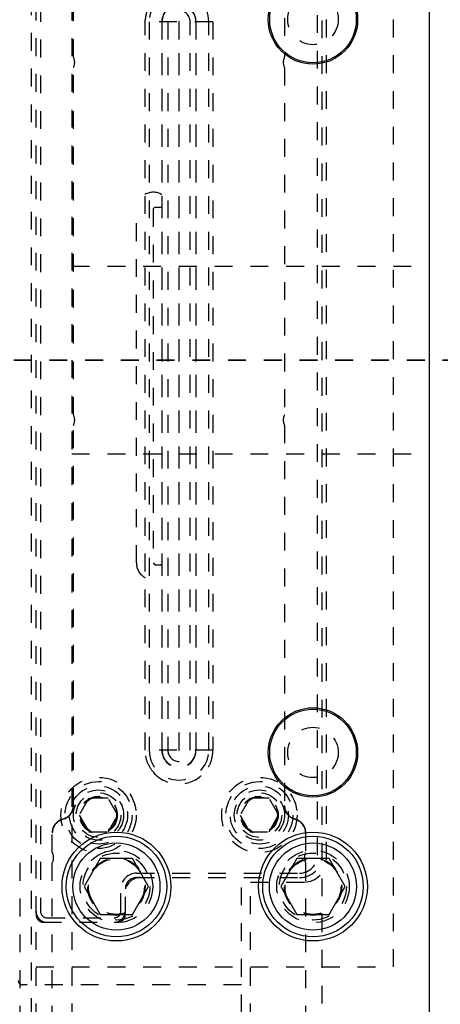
# Model space of a CAD drawing. Header units: inches. Extents: x 1687 to 2505, y -239 to -56.
# Tile 76 of 166: x 1753.63 to 1755.98, y -165.91 to -160.41. Entities that reach past the tile are written whole.
import ezdxf

# ---------------------------------------------------------------- set-up
doc = ezdxf.new("R2010")
doc.units = ezdxf.units.IN
doc.header["$LTSCALE"] = 0.5
doc.header["$MEASUREMENT"] = 0
doc.linetypes.add('HIDDEN', pattern=[0.225, 0.15, -0.075])
doc.linetypes.add('PHANTOM', pattern=[0.25, 0.125, -0.025, 0.025, -0.025, 0.025, -0.025])
doc.layers.add('SID-M-H', color=4, linetype='HIDDEN')
doc.layers.add('SID-M-S', color=105, linetype='Continuous')

msp = doc.modelspace()

# ---------------------------------------------------------------- linework, layer by layer
at = {"color": 7, "linetype": 'PHANTOM', "lineweight": 35}
msp.add_line((1767.49678, -162.30955), (1720.22178, -162.30955), dxfattribs=at)
at = {"layer": 'SID-M-H'}
for p, q in [((1753.92178, -150.30955), (1753.92178, -174.30955)), ((1753.72178, -166.40955), (1753.72178, -158.20955)), ((1755.32178, -158.20955), (1755.32178, -166.40955)), ((1753.69678, -166.1798), (1753.69678, -158.4298)), ((1753.93123, -160.61458), (1753.93123, -158.59663)), ((1755.11233, -158.59663), (1755.11233, -160.61458)), ((1755.72178, -165.7048), (1755.72178, -159.2048)), ((1753.74678, -159.5173), (1753.74678, -165.3923)), ((1755.29678, -165.0798), (1755.29678, -159.8298)), ((1755.34678, -165.1048), (1755.34678, -159.8048)), ((1754.71076, -160.41703), (1754.33281, -160.41703)), ((1754.33281, -164.49257), (1754.33281, -160.41703)), ((1754.35512, -160.41703), (1754.35512, -164.49257)), ((1754.42629, -160.41703), (1754.42629, -164.49257)), ((1754.42729, -164.49257), (1754.42729, -160.41703)), ((1754.45928, -160.41703), (1754.45928, -164.49257)), ((1754.52129, -160.41703), (1754.52129, -164.49257)), ((1754.52227, -164.49257), (1754.52227, -160.41703)), ((1754.58428, -164.49257), (1754.58428, -160.41703)), ((1754.61627, -160.41703), (1754.61627, -164.49257)), ((1754.61727, -164.49257), (1754.61727, -160.41703)), ((1754.68844, -164.49257), (1754.68844, -160.41703)), ((1754.71076, -160.41703), (1754.71076, -164.49257)), ((1753.93123, -162.61697), (1753.93123, -160.67322)), ((1755.11233, -160.67322), (1755.11233, -162.61697)), ((1754.28354, -163.4448), (1754.28354, -161.4648)), ((1754.38729, -161.4548), (1754.37729, -161.4648)), ((1754.37729, -161.4648), (1754.37729, -163.4448)), ((1754.38729, -161.4548), (1754.42029, -161.4548)), ((1753.92178, -161.78455), (1755.92178, -161.78455)), ((1753.93123, -164.80199), (1753.93123, -162.67561)), ((1755.11233, -162.67561), (1755.11233, -164.80199)), ((1753.92178, -162.83455), (1755.92178, -162.83455)), ((1754.37729, -163.4448), (1754.38729, -163.4548)), ((1754.38729, -163.4548), (1754.42029, -163.4548)), ((1754.71076, -164.49257), (1754.33281, -164.49257)), ((1754.01766, -164.76105), (1753.96353, -164.8548)), ((1754.12591, -164.76105), (1754.01766, -164.76105)), ((1754.18004, -164.8548), (1754.12591, -164.76105)), ((1754.91766, -164.76105), (1754.86353, -164.8548)), ((1755.02591, -164.76105), (1754.91766, -164.76105)), ((1755.08004, -164.8548), (1755.02591, -164.76105)), ((1753.96353, -164.8548), (1754.01766, -164.94855)), ((1754.12591, -164.94855), (1754.18004, -164.8548)), ((1754.86353, -164.8548), (1754.91766, -164.94855)), ((1755.02591, -164.94855), (1755.08004, -164.8548)), ((1753.81312, -165.0638), (1753.81312, -164.95447)), ((1754.01766, -164.94855), (1754.12591, -164.94855)), ((1754.91766, -164.94855), (1755.02591, -164.94855)), ((1755.23044, -164.95447), (1755.23044, -165.0638)), ((1753.63044, -165.12244), (1753.63044, -166.02247)), ((1753.81312, -166.02247), (1753.81312, -165.12244)), ((1755.23044, -165.12244), (1755.23044, -166.02247)), ((1754.28428, -165.1798), (1755.19678, -165.1798)), ((1754.28428, -165.2048), (1755.19678, -165.2048)), ((1754.87178, -169.55955), (1754.87178, -165.2048)), ((1754.92178, -167.80955), (1754.92178, -165.2298)), ((1754.92178, -165.2298), (1755.22178, -165.2298)), ((1754.19678, -165.3923), (1754.19678, -165.2673)), ((1754.22178, -165.4123), (1754.22178, -165.2673)), ((1753.78428, -165.4298), (1754.15928, -165.4298)), ((1753.76428, -165.4548), (1754.17928, -165.4548)), ((1753.72178, -165.7048), (1755.72178, -165.7048)), ((1754.87178, -165.8048), (1753.64678, -165.8048))]:
    msp.add_line(p, q, dxfattribs=at)
for centre, radius in [((1755.27178, -160.4048), 0.141), ((1755.27178, -164.5048), 0.141), ((1754.07178, -164.8548), 0.211), ((1754.07178, -164.8548), 0.1875), ((1754.97178, -164.8548), 0.211), ((1754.97178, -164.8548), 0.1875), ((1754.07178, -164.8548), 0.1625), ((1754.07178, -164.8548), 0.1405), ((1754.07178, -164.8548), 0.125), ((1754.97178, -164.8548), 0.1625), ((1754.97178, -164.8548), 0.1405), ((1754.97178, -164.8548), 0.125), ((1754.07178, -164.8548), 0.10497), ((1754.07178, -164.8548), 0.1047), ((1754.07178, -164.8548), 0.10418), ((1754.07178, -164.8548), 0.1005), ((1754.97178, -164.8548), 0.10497), ((1754.97178, -164.8548), 0.1047), ((1754.97178, -164.8548), 0.10418), ((1754.97178, -164.8548), 0.1005), ((1754.17178, -165.2548), 0.203), ((1755.27178, -165.2548), 0.203), ((1754.17178, -165.2548), 0.1875), ((1754.17178, -165.2548), 0.16072), ((1754.17178, -165.2548), 0.16045), ((1754.17178, -165.2548), 0.15993), ((1754.17178, -165.2548), 0.15625), ((1755.27178, -165.2548), 0.1875), ((1755.27178, -165.2548), 0.16072), ((1755.27178, -165.2548), 0.16045), ((1755.27178, -165.2548), 0.15993), ((1755.27178, -165.2548), 0.15625)]:
    msp.add_circle(centre, radius, dxfattribs=at)
for centre, radius, start, end in [((1754.52178, -160.41703), 0.16666, 0, 180), ((1754.52178, -160.41703), 0.09549, 0, 180), ((1754.52178, -160.41703), 0.09449, 0, 180), ((1754.52178, -160.41703), 0.0625, 0, 180), ((1754.52178, -160.41703), 0.000488, 0, 180), ((1753.94123, -160.61458), 0.01, 180, 205.84193), ((1753.87823, -160.64509), 0.06, 332.04711, 25.84193), ((1755.16533, -160.64509), 0.06, 154.15807, 207.95289), ((1755.10233, -160.61458), 0.01, 334.15807, 0), ((1754.37729, -161.4648), 0.09375, 58.4887, 180), ((1754.42029, -161.4478), 0.007, 270, 0), ((1753.87823, -162.64509), 0.06, 334.15807, 27.95289), ((1755.16533, -162.64509), 0.06, 152.04711, 205.84193), ((1753.94123, -162.67561), 0.01, 154.15807, 180), ((1755.10233, -162.67561), 0.01, 0, 25.84193), ((1754.37729, -163.4448), 0.09375, 180, 301.5113), ((1754.42029, -163.4618), 0.007, 0, 90), ((1754.52178, -164.49257), 0.16666, 180, 0), ((1754.52178, -164.49257), 0.09549, 180, 0), ((1754.52178, -164.49257), 0.09449, 180, 0), ((1754.52178, -164.49257), 0.0625, 180, 0), ((1754.52178, -164.49257), 0.000488, 180, 0), ((1754.52178, -164.49257), 0.18898, 219.89839, 320.10099), ((1753.85249, -164.80199), 0.07874, 284.47751, 0), ((1755.19107, -164.80199), 0.07874, 180, 255.52249), ((1753.89186, -164.95447), 0.07874, 104.47751, 180), ((1755.1517, -164.95447), 0.07874, 0, 75.52249), ((1753.82312, -165.0638), 0.01, 180, 205.84193), ((1755.22044, -165.0638), 0.01, 334.15807, 0), ((1753.76012, -165.09432), 0.06, 332.04711, 25.84193), ((1755.19678, -165.0798), 0.1, 270, 0), ((1755.19678, -165.0798), 0.125, 270, 0), ((1755.22178, -165.1048), 0.125, 270, 0), ((1755.28344, -165.09432), 0.06, 154.15807, 207.95289), ((1754.28428, -165.2673), 0.0875, 90, 180), ((1754.28428, -165.2673), 0.0625, 90, 180), ((1754.30428, -165.2873), 0.0825, 90, 180), ((1753.78428, -165.3923), 0.0625, 180, 270), ((1753.78428, -165.3923), 0.0375, 180, 270), ((1754.15928, -165.3923), 0.0375, 270, 0), ((1754.15928, -165.3923), 0.0625, 270, 0), ((1753.76428, -165.4123), 0.0425, 180, 270), ((1754.17928, -165.4123), 0.0425, 270, 0), ((1753.64678, -165.7798), 0.025, 180, 270)]:
    msp.add_arc(centre, radius, start, end, dxfattribs=at)
for points, knots in [([(1754.33281, -160.41703), (1754.33674, -160.38633), (1754.34377, -160.33144), (1754.38157, -160.29159), (1754.39824, -160.27403)], [0, 0, 0, 0, 0.5590895, 1, 1, 1, 1]), ([(1754.64533, -160.27403), (1754.66598, -160.29707), (1754.70293, -160.33827), (1754.70836, -160.39293), (1754.71076, -160.41703)], [0, 0, 0, 0, 0.5590895, 1, 1, 1, 1]), ([(1754.3768, -164.61379), (1754.36283, -164.59314), (1754.33786, -164.55624), (1754.33435, -164.51204), (1754.33281, -164.49257)], [0, 0, 0, 0, 0.55940125, 1, 1, 1, 1]), ([(1754.71076, -164.49257), (1754.70824, -164.51737), (1754.70372, -164.5617), (1754.67807, -164.59786), (1754.66676, -164.61379)], [0, 0, 0, 0, 0.5594012, 1, 1, 1, 1]), ([(1753.93123, -164.80199), (1753.93019, -164.81169), (1753.92811, -164.83108), (1753.91303, -164.85432), (1753.89383, -164.87066), (1753.87939, -164.87571), (1753.87218, -164.87823)], [0, 0, 0, 0, 0.279732, 0.5594638, 0.7797319, 1, 1, 1, 1]), ([(1755.17139, -164.87823), (1755.16226, -164.8748), (1755.14401, -164.86795), (1755.12527, -164.84753), (1755.11426, -164.82485), (1755.11298, -164.80961), (1755.11233, -164.80199)], [0, 0, 0, 0, 0.279732, 0.5594638, 0.7797319, 1, 1, 1, 1]), ([(1753.81312, -164.95447), (1753.81416, -164.94478), (1753.81624, -164.92539), (1753.83132, -164.90214), (1753.85053, -164.88581), (1753.86496, -164.88076), (1753.87218, -164.87823)], [0, 0, 0, 0, 0.279732, 0.5594638, 0.7797319, 1, 1, 1, 1]), ([(1755.17139, -164.87823), (1755.18052, -164.88166), (1755.19877, -164.88852), (1755.21751, -164.90894), (1755.22852, -164.93162), (1755.2298, -164.94685), (1755.23044, -164.95447)], [0, 0, 0, 0, 0.279732, 0.5594638, 0.7797319, 1, 1, 1, 1])]:
    msp.add_open_spline(points, degree=3, knots=knots, dxfattribs=at)
at = {"layer": 'SID-M-S'}
for p, q in [((1755.92178, -148.30955), (1755.92178, -176.30955)), ((1754.08172, -165.0988), (1753.99165, -165.2548)), ((1754.26185, -165.0988), (1754.08172, -165.0988)), ((1754.35192, -165.2548), (1754.26185, -165.0988)), ((1755.18172, -165.0988), (1755.09165, -165.2548)), ((1755.36185, -165.0988), (1755.18172, -165.0988)), ((1755.45192, -165.2548), (1755.36185, -165.0988)), ((1753.99165, -165.2548), (1754.08172, -165.4108)), ((1754.26185, -165.4108), (1754.35192, -165.2548)), ((1755.09165, -165.2548), (1755.18172, -165.4108)), ((1755.36185, -165.4108), (1755.45192, -165.2548)), ((1754.08172, -165.4108), (1754.26185, -165.4108)), ((1755.18172, -165.4108), (1755.36185, -165.4108))]:
    msp.add_line(p, q, dxfattribs=at)
for centre, radius in [((1755.27178, -160.4048), 0.25), ((1755.27178, -160.4048), 0.24213), ((1755.27178, -164.5048), 0.25), ((1755.27178, -164.5048), 0.24213), ((1754.17178, -165.2548), 0.3045), ((1755.27178, -165.2548), 0.3045), ((1754.17178, -165.2548), 0.28125), ((1754.17178, -165.2548), 0.24375), ((1755.27178, -165.2548), 0.28125), ((1755.27178, -165.2548), 0.24375)]:
    msp.add_circle(centre, radius, dxfattribs=at)

doc.saveas('drawing.dxf')
